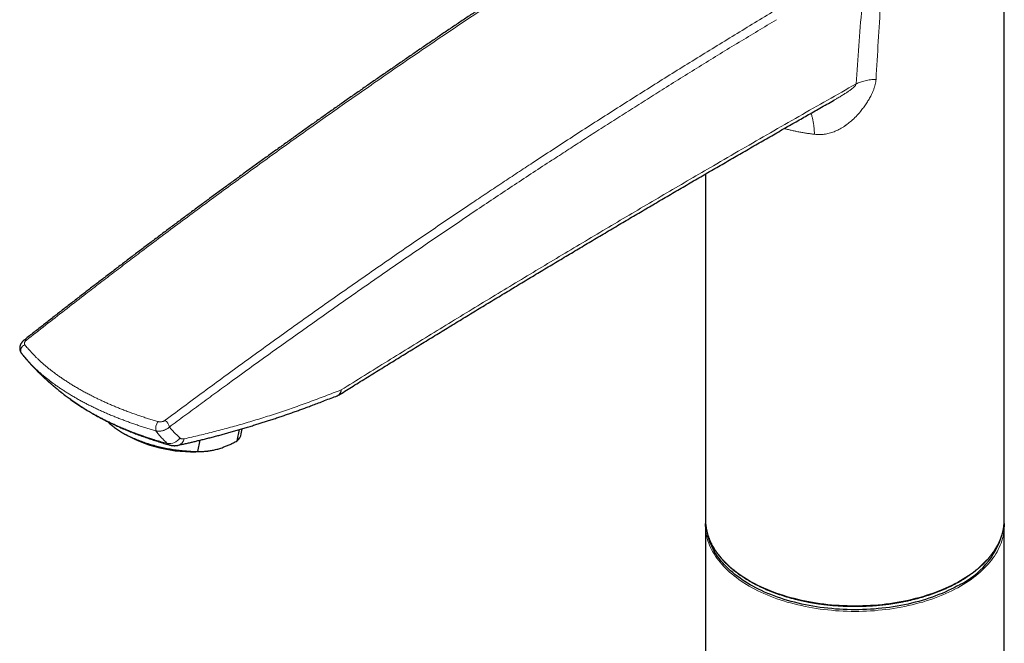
# Model space of a CAD drawing. Header units: millimetres. Extents: x 8 to 674, y 12 to 828.
# Tile 3 of 25: x 494 to 659, y 177 to 282. Entities that reach past the tile are written whole.
import ezdxf

# ---------------------------------------------------------------- set-up
doc = ezdxf.new("R2010")
doc.units = ezdxf.units.MM

msp = doc.modelspace()

# ---------------------------------------------------------------- linework, layer by layer
at = {"color": 7, "linetype": 'Continuous', "lineweight": 30}
for p, q in [((658.76, 198.06), (658.76, 305.78)), ((608.76, 255.85), (608.76, 198.06)), ((494.73, 228.05), (494.72, 228.04)), ((494.3, 225.87), (494.31, 225.87)), ((494.32, 225.85), (494.31, 225.87)), ((500.23, 219.93), (500.31, 219.87)), ((511.13, 212.62), (511.82, 212.22)), ((530.38, 211.2), (530.77, 213.1)), ((531.08, 212.41), (531.26, 213.24)), ((523.83, 209.45), (524.22, 211.34)), ((525.21, 209.48), (525.49, 209.52)), ((608.76, 198.06), (608.77, 197.79)), ((658.76, 197.81), (658.76, 198.06)), ((608.76, 197.12), (608.76, 50.47)), ((658.76, 50.47), (658.76, 197.12))]:
    msp.add_line(p, q, dxfattribs=at)
at = {"color": 7, "linetype": 'Continuous', "lineweight": 30, "flags": 128}
for points in [[(508.68, 214.47), (508.71, 214.44), (508.83, 214.32), (508.94, 214.21), (509.06, 214.1), (509.19, 213.98), (509.32, 213.87), (509.46, 213.76), (509.6, 213.65), (509.74, 213.54), (509.89, 213.43), (510.04, 213.32), (510.2, 213.21), (510.36, 213.1), (510.52, 212.99), (510.69, 212.88), (510.87, 212.78), (511.04, 212.67), (511.22, 212.57), (511.41, 212.46), (511.59, 212.36), (511.79, 212.26), (511.98, 212.16), (512.18, 212.06), (512.38, 211.97), (512.58, 211.87), (512.79, 211.77), (513, 211.68), (513.22, 211.59), (513.43, 211.5), (513.65, 211.41), (513.87, 211.32), (514.1, 211.24), (514.32, 211.15), (514.55, 211.07), (514.78, 210.99), (515.01, 210.91), (515.25, 210.83), (515.48, 210.76), (515.72, 210.68), (515.96, 210.61), (516.2, 210.54), (516.45, 210.47), (516.69, 210.41), (516.94, 210.34), (517.18, 210.28), (517.43, 210.22), (517.68, 210.16), (517.93, 210.11), (518.18, 210.05), (518.43, 210), (518.68, 209.95), (518.93, 209.9), (519.18, 209.86), (519.43, 209.82), (519.68, 209.78), (519.93, 209.74), (520.18, 209.7), (520.43, 209.67), (520.68, 209.64), (520.93, 209.61), (521.18, 209.58), (521.43, 209.56), (521.67, 209.54), (521.92, 209.52), (522.16, 209.5), (522.41, 209.48), (522.65, 209.47), (522.89, 209.46), (523.13, 209.46), (523.36, 209.45), (523.6, 209.45), (523.83, 209.45)], [(520.55, 210.48), (520.57, 210.49), (520.58, 210.49)], [(608.77, 196.88), (608.76, 197.12), (608.77, 197.4)], [(658.76, 197.37), (658.76, 197.12), (658.76, 196.86)], [(651.3, 187.16), (650.83, 186.9), (650.36, 186.65), (649.87, 186.4), (649.37, 186.16), (648.86, 185.93), (648.34, 185.7), (647.81, 185.49), (647.27, 185.28), (646.72, 185.08), (646.16, 184.89), (645.6, 184.7), (645.02, 184.53), (644.44, 184.36), (643.85, 184.21), (643.25, 184.06), (642.65, 183.92), (642.04, 183.79), (641.43, 183.67), (640.81, 183.56), (640.18, 183.46), (639.55, 183.37), (638.92, 183.28), (638.28, 183.21), (637.64, 183.15), (637, 183.09), (636.35, 183.05), (635.71, 183.01), (635.06, 182.99), (634.41, 182.97), (633.76, 182.97), (633.11, 182.97), (632.46, 182.99), (631.82, 183.01), (631.17, 183.05), (630.52, 183.09), (629.88, 183.15), (629.24, 183.21), (628.61, 183.28), (627.97, 183.37), (627.34, 183.46), (626.72, 183.56), (626.1, 183.67), (625.48, 183.79), (624.87, 183.92), (624.27, 184.06), (623.67, 184.21), (623.09, 184.36), (622.5, 184.53), (621.93, 184.7), (621.36, 184.89), (620.8, 185.08), (620.25, 185.28), (619.71, 185.49), (619.18, 185.7), (618.66, 185.93), (618.15, 186.16), (617.66, 186.4), (617.17, 186.65), (616.69, 186.9), (616.23, 187.16), (615.77, 187.43), (615.33, 187.71), (614.9, 187.99), (614.49, 188.28), (614.09, 188.57), (613.7, 188.87), (613.32, 189.18), (612.96, 189.49), (612.62, 189.81), (612.28, 190.13), (611.97, 190.46), (611.66, 190.79), (611.38, 191.12), (611.11, 191.46), (610.85, 191.81), (610.61, 192.16), (610.38, 192.51), (610.18, 192.86), (609.98, 193.22), (609.81, 193.58), (609.65, 193.94), (609.5, 194.31), (609.38, 194.68), (609.27, 195.05), (609.17, 195.42), (609.17, 195.44)]]:
    msp.add_lwpolyline(points, dxfattribs=at)
at = {"color": 252, "linetype": 'Continuous', "lineweight": 0, "flags": 128}
for points in [[(608.77, 197.79), (608.77, 197.68), (608.8, 197.31), (608.84, 196.93), (608.9, 196.55), (608.98, 196.18), (609.07, 195.8), (609.18, 195.43), (609.31, 195.06), (609.45, 194.69), (609.61, 194.33), (609.79, 193.96), (609.99, 193.6), (610.2, 193.24), (610.42, 192.89), (610.66, 192.54), (610.92, 192.19), (611.2, 191.85), (611.49, 191.51), (611.79, 191.18), (612.11, 190.85), (612.45, 190.52), (612.8, 190.2), (613.16, 189.89), (613.54, 189.58), (613.93, 189.28), (614.33, 188.98), (614.75, 188.69), (615.18, 188.41), (615.63, 188.13), (616.08, 187.86)], [(616.08, 187.86), (616.55, 187.59), (617.03, 187.34), (617.53, 187.09), (618.03, 186.85), (618.54, 186.61), (619.07, 186.39), (619.6, 186.17), (620.15, 185.96), (620.7, 185.76), (621.26, 185.56), (621.83, 185.38), (622.41, 185.2), (623, 185.04), (623.59, 184.88), (624.19, 184.73), (624.8, 184.59), (625.42, 184.46), (626.04, 184.34), (626.66, 184.22), (627.29, 184.12), (627.93, 184.03), (628.56, 183.95), (629.21, 183.87), (629.85, 183.81), (630.5, 183.75), (631.15, 183.71), (631.8, 183.67), (632.45, 183.65), (633.11, 183.64), (633.76, 183.63), (634.42, 183.64), (635.07, 183.65), (635.72, 183.67), (636.38, 183.71), (637.03, 183.75), (637.67, 183.81), (638.32, 183.87), (638.96, 183.95), (639.6, 184.03), (640.23, 184.12), (640.86, 184.22), (641.49, 184.34), (642.11, 184.46), (642.72, 184.59), (643.33, 184.73), (643.93, 184.88), (644.52, 185.04), (645.11, 185.2), (645.69, 185.38), (646.26, 185.56), (646.82, 185.76), (647.38, 185.96), (647.92, 186.17), (648.46, 186.39), (648.98, 186.61), (649.49, 186.85), (650, 187.09), (650.49, 187.34), (650.97, 187.59), (651.44, 187.86), (651.9, 188.13), (652.34, 188.41), (652.77, 188.69), (653.19, 188.98), (653.6, 189.28), (653.99, 189.58), (654.37, 189.89), (654.73, 190.2), (655.08, 190.52), (655.41, 190.85), (655.73, 191.18), (656.04, 191.51), (656.33, 191.85), (656.6, 192.19), (656.86, 192.54), (657.1, 192.89), (657.33, 193.24), (657.54, 193.6), (657.73, 193.96), (657.91, 194.33), (658.07, 194.69), (658.22, 195.06), (658.34, 195.43), (658.45, 195.8), (658.55, 196.18), (658.62, 196.55), (658.68, 196.93), (658.73, 197.31), (658.75, 197.68), (658.76, 197.81)], [(651.44, 186.92), (650.97, 186.65), (650.49, 186.4), (650, 186.15), (649.49, 185.91), (648.98, 185.67), (648.46, 185.45), (647.92, 185.23), (647.38, 185.02), (646.82, 184.82), (646.26, 184.62), (645.69, 184.44), (645.11, 184.26), (644.52, 184.1), (643.93, 183.94), (643.33, 183.79), (642.72, 183.65), (642.11, 183.52), (641.49, 183.4), (640.86, 183.29), (640.23, 183.18), (639.6, 183.09), (638.96, 183.01), (638.32, 182.93), (637.67, 182.87), (637.03, 182.81), (636.38, 182.77), (635.72, 182.74), (635.07, 182.71), (634.42, 182.7), (633.76, 182.69), (633.11, 182.7), (632.45, 182.71), (631.8, 182.74), (631.15, 182.77), (630.5, 182.81), (629.85, 182.87), (629.21, 182.93), (628.56, 183.01), (627.93, 183.09), (627.29, 183.18), (626.66, 183.29), (626.04, 183.4), (625.42, 183.52), (624.8, 183.65), (624.19, 183.79), (623.59, 183.94), (623, 184.1), (622.41, 184.26), (621.83, 184.44), (621.26, 184.62), (620.7, 184.82), (620.15, 185.02), (619.6, 185.23), (619.07, 185.45), (618.54, 185.67), (618.03, 185.91), (617.53, 186.15), (617.03, 186.4), (616.55, 186.65), (616.08, 186.92), (615.63, 187.19), (615.18, 187.47), (614.75, 187.75), (614.33, 188.04), (613.93, 188.34), (613.54, 188.64), (613.16, 188.95), (612.8, 189.26), (612.45, 189.58), (612.11, 189.91), (611.79, 190.24), (611.49, 190.57), (611.2, 190.91), (610.92, 191.25), (610.66, 191.6), (610.42, 191.95), (610.2, 192.31), (609.99, 192.66), (609.79, 193.02), (609.61, 193.39), (609.45, 193.75), (609.31, 194.12), (609.18, 194.49), (609.07, 194.87), (608.98, 195.24), (608.9, 195.61), (608.84, 195.99), (608.8, 196.37), (608.77, 196.75), (608.77, 196.88)], [(658.76, 196.86), (658.75, 196.75), (658.73, 196.37), (658.68, 195.99), (658.62, 195.61), (658.55, 195.24), (658.45, 194.87), (658.34, 194.49), (658.22, 194.12), (658.07, 193.75), (657.91, 193.39), (657.73, 193.02), (657.54, 192.66), (657.33, 192.31), (657.1, 191.95), (656.86, 191.6), (656.6, 191.25), (656.33, 190.91), (656.04, 190.57), (655.73, 190.24), (655.41, 189.91), (655.08, 189.58), (654.73, 189.26), (654.37, 188.95), (653.99, 188.64), (653.6, 188.34), (653.19, 188.04), (652.77, 187.75), (652.34, 187.47), (651.9, 187.19), (651.44, 186.92)], [(609.17, 195.44), (609.17, 195.42), (609.27, 195.05), (609.38, 194.68), (609.5, 194.31), (609.65, 193.94), (609.81, 193.58), (609.98, 193.22), (610.18, 192.86), (610.38, 192.51), (610.61, 192.16), (610.85, 191.81), (611.11, 191.46), (611.38, 191.12), (611.66, 190.79), (611.97, 190.46), (612.28, 190.13), (612.62, 189.81), (612.96, 189.49), (613.32, 189.18), (613.7, 188.87), (614.09, 188.57), (614.49, 188.28), (614.9, 187.99), (615.33, 187.71), (615.77, 187.43), (616.23, 187.16), (616.69, 186.9), (617.17, 186.65), (617.66, 186.4), (618.15, 186.16), (618.66, 185.93), (619.18, 185.7), (619.71, 185.49), (620.25, 185.28), (620.8, 185.08), (621.36, 184.89), (621.93, 184.7), (622.5, 184.53), (623.09, 184.36), (623.67, 184.21), (624.27, 184.06), (624.87, 183.92), (625.48, 183.79), (626.1, 183.67), (626.72, 183.56), (627.34, 183.46), (627.97, 183.37), (628.61, 183.28), (629.24, 183.21), (629.88, 183.15), (630.52, 183.09), (631.17, 183.05), (631.82, 183.01), (632.46, 182.99), (633.11, 182.97), (633.76, 182.97), (634.41, 182.97), (635.06, 182.99), (635.71, 183.01), (636.35, 183.05), (637, 183.09), (637.64, 183.15), (638.28, 183.21), (638.92, 183.28), (639.55, 183.37), (640.18, 183.46), (640.81, 183.56), (641.43, 183.67), (642.04, 183.79), (642.65, 183.92), (643.25, 184.06), (643.85, 184.21), (644.44, 184.36), (645.02, 184.53), (645.6, 184.7), (646.16, 184.89), (646.72, 185.08), (647.27, 185.28), (647.81, 185.49), (648.34, 185.7), (648.86, 185.93), (649.37, 186.16), (649.87, 186.4), (650.36, 186.65), (650.83, 186.9), (651.3, 187.16)]]:
    msp.add_lwpolyline(points, dxfattribs=at)
at = {"color": 252, "linetype": 'Continuous', "lineweight": 0}
for centre, radius, start, end in [((494.93, 227.7), 0.399, 60.0958, 121.1267), ((495.16, 226.34), 0.981, 106.9643, 208.4203), ((546.62, 219.83), 1.19, 295.4455, 355.5425), ((546.91, 219.63), 0.9, 308.024, 6.8039), ((519.31, 213.15), 2.55, 149.6114, 185.8879), ((517.27, 213.17), 1.83, 11.3256, 53.8595), ((519.04, 212.89), 2.13, 260.8212, 326.3552), ((520.18, 211.81), 1.38, 286.6323, 349.5231), ((645.33, 199.4), 13.61, 296.0011, 343.1279)]:
    msp.add_arc(centre, radius, start, end, dxfattribs=at)
at = {"color": 7, "linetype": 'Continuous', "lineweight": 30}
for centre, radius, start, end in [((546.41, 220.62), 2, 291.1412, 301.9367), ((523.03, 232.88), 23.5, 241.5359, 275.3348), ((528.82, 212.92), 2.33, 312.3263, 347.271), ((645.33, 199.4), 13.61, 296.0011, 343.128)]:
    msp.add_arc(centre, radius, start, end, dxfattribs=at)
for points, knots in [([(593.36, 297.97), (592.86, 297.66), (591.83, 297), (590.26, 296.01), (588.64, 294.98), (587.03, 293.95), (585.41, 292.91), (583.8, 291.87), (582.18, 290.82), (580.57, 289.77), (578.95, 288.72), (577.34, 287.66), (575.72, 286.6), (574.1, 285.53), (572.49, 284.46), (570.87, 283.39), (569.26, 282.31), (567.64, 281.23), (566.02, 280.14), (564.4, 279.05), (562.79, 277.95), (561.17, 276.85), (559.55, 275.74), (557.93, 274.63), (556.31, 273.52), (554.69, 272.4), (553.07, 271.28), (551.45, 270.15), (549.83, 269.02), (548.21, 267.89), (546.59, 266.75), (544.97, 265.6), (543.35, 264.46), (541.73, 263.3), (540.11, 262.15), (538.49, 260.99), (536.87, 259.82), (535.25, 258.66), (533.63, 257.49), (532.02, 256.32), (530.41, 255.14), (528.8, 253.96), (527.19, 252.78), (525.59, 251.6), (523.98, 250.42), (522.38, 249.23), (520.78, 248.04), (519.18, 246.84), (517.59, 245.65), (515.99, 244.45), (514.4, 243.25), (512.81, 242.04), (511.22, 240.83), (509.64, 239.62), (508.05, 238.41), (506.47, 237.2), (504.89, 235.98), (503.31, 234.76), (501.73, 233.54), (500.16, 232.31), (498.59, 231.08), (497.02, 229.85), (495.73, 228.84), (494.97, 228.24), (494.73, 228.05)], [0, 0, 0, 0, 0.01513, 0.031249, 0.047526, 0.063805, 0.080084, 0.096365, 0.112648, 0.128918, 0.145192, 0.161473, 0.177761, 0.194055, 0.210356, 0.226665, 0.242979, 0.259301, 0.275629, 0.291965, 0.308306, 0.324655, 0.34101, 0.357372, 0.37374, 0.390116, 0.406497, 0.422886, 0.439281, 0.455682, 0.47209, 0.488505, 0.504926, 0.521359, 0.537805, 0.554238, 0.570656, 0.587061, 0.603451, 0.619828, 0.63619, 0.652539, 0.668873, 0.685194, 0.7015, 0.717793, 0.734071, 0.750336, 0.766586, 0.782822, 0.799045, 0.815253, 0.831447, 0.847627, 0.863793, 0.879945, 0.896084, 0.912208, 0.928307, 0.944389, 0.960455, 0.976503, 0.992534, 1, 1, 1, 1]), ([(547.47, 218.92), (547.59, 219), (548.47, 219.55), (550.15, 220.59), (552.5, 222.05), (554.89, 223.53), (557.26, 224.99), (559.63, 226.45), (562, 227.91), (564.38, 229.37), (566.75, 230.81), (569.12, 232.26), (571.49, 233.7), (573.87, 235.14), (576.24, 236.57), (578.61, 238), (580.98, 239.43), (583.35, 240.85), (585.73, 242.27), (588.1, 243.69), (590.47, 245.1), (592.84, 246.51), (595.22, 247.91), (597.59, 249.31), (599.96, 250.7), (602.33, 252.1), (604.71, 253.49), (607.08, 254.87), (609.45, 256.25), (611.83, 257.63), (614.2, 259), (616.57, 260.37), (618.95, 261.74), (621.32, 263.1), (623.58, 264.39), (625.78, 265.65), (627.95, 266.88), (629.47, 267.74), (630.27, 268.2), (630.31, 268.22)], [0, 0, 0, 0, 0.0043879, 0.0318115, 0.0609313, 0.0895714, 0.1182091, 0.1468454, 0.1754804, 0.2041146, 0.2327479, 0.2613805, 0.2900125, 0.3186439, 0.3472749, 0.3759032, 0.4045321, 0.4331621, 0.4617931, 0.4904252, 0.5190584, 0.5476927, 0.5763282, 0.6049648, 0.6336027, 0.6622417, 0.690882, 0.7195235, 0.7481663, 0.7768119, 0.8054617, 0.8341152, 0.8627723, 0.8914329, 0.9200971, 0.9448131, 0.9708815, 0.9986667, 1, 1, 1, 1]), ([(494.73, 228.05), (494.7, 228.03), (494.65, 227.99), (494.58, 227.92), (494.51, 227.85), (494.44, 227.78), (494.38, 227.7), (494.32, 227.62), (494.26, 227.54), (494.21, 227.46), (494.17, 227.38), (494.13, 227.3), (494.1, 227.22), (494.07, 227.13), (494.05, 227.05), (494.03, 226.97), (494.02, 226.88), (494.01, 226.8), (494.01, 226.71), (494.01, 226.63), (494.02, 226.54), (494.03, 226.46), (494.05, 226.38), (494.07, 226.3), (494.1, 226.23), (494.13, 226.15), (494.17, 226.08), (494.21, 226.01), (494.25, 225.94), (494.29, 225.9), (494.3, 225.87)], [0, 0, 0, 0, 0.034572, 0.0751, 0.115793, 0.156493, 0.19705, 0.237311, 0.277135, 0.316412, 0.355069, 0.393073, 0.426163, 0.462201, 0.497789, 0.532989, 0.567824, 0.602317, 0.636496, 0.670391, 0.704031, 0.737446, 0.770667, 0.803724, 0.836647, 0.869468, 0.902216, 0.934914, 0.967597, 1, 1, 1, 1]), ([(494.3, 225.87), (494.32, 225.85), (494.39, 225.76), (494.46, 225.67), (494.52, 225.6)], [0, 0, 0, 0, 0.256504, 1, 1, 1, 1]), ([(494.79, 225.28), (494.75, 225.32), (494.66, 225.43), (494.57, 225.54), (494.52, 225.6)], [0, 0, 0, 0, 0.403872, 1, 1, 1, 1]), ([(494.62, 225.48), (494.62, 225.47), (494.64, 225.46), (494.66, 225.43), (494.69, 225.4), (494.72, 225.36), (494.75, 225.32), (494.79, 225.27), (494.82, 225.23), (494.85, 225.2), (494.87, 225.17), (494.91, 225.13), (494.94, 225.1), (494.97, 225.06), (494.99, 225.03), (495.02, 225), (495.04, 224.98), (495.07, 224.94), (495.1, 224.91), (495.13, 224.87), (495.16, 224.84), (495.18, 224.82), (495.2, 224.79), (495.23, 224.76), (495.26, 224.73), (495.29, 224.69), (495.33, 224.64), (495.36, 224.6), (495.4, 224.57), (495.42, 224.53), (495.45, 224.5), (495.49, 224.46), (495.52, 224.42), (495.55, 224.39), (495.58, 224.36), (495.61, 224.32), (495.64, 224.29), (495.68, 224.25), (495.71, 224.22), (495.73, 224.19), (495.75, 224.16), (495.78, 224.14), (495.8, 224.11), (495.83, 224.08), (495.86, 224.05), (495.9, 224.01), (495.93, 223.97), (495.96, 223.94), (495.98, 223.92), (496, 223.89), (496.04, 223.86), (496.07, 223.82), (496.11, 223.78), (496.14, 223.75), (496.16, 223.72), (496.19, 223.69), (496.23, 223.65), (496.26, 223.62), (496.3, 223.58), (496.33, 223.55), (496.35, 223.52), (496.38, 223.49), (496.4, 223.47), (496.43, 223.44), (496.46, 223.4), (496.5, 223.36), (496.54, 223.32), (496.58, 223.28), (496.63, 223.23), (496.67, 223.19), (496.71, 223.14), (496.75, 223.11), (496.79, 223.07), (496.83, 223.03), (496.87, 222.99), (496.91, 222.95), (496.94, 222.91), (496.97, 222.88), (497, 222.85), (497.04, 222.82), (497.07, 222.78), (497.1, 222.75), (497.13, 222.72), (497.16, 222.7), (497.19, 222.67), (497.22, 222.63), (497.26, 222.6), (497.29, 222.57), (497.31, 222.55), (497.34, 222.52), (497.37, 222.49), (497.39, 222.47), (497.41, 222.45), (497.45, 222.42), (497.48, 222.38), (497.53, 222.34), (497.59, 222.28), (497.67, 222.2), (497.76, 222.12), (497.83, 222.05), (497.89, 221.99), (497.94, 221.94), (497.97, 221.91), (498.01, 221.88), (498.04, 221.85), (498.06, 221.83), (498.09, 221.8), (498.13, 221.77), (498.16, 221.74), (498.18, 221.72), (498.21, 221.7), (498.23, 221.68), (498.25, 221.65), (498.29, 221.62), (498.35, 221.57), (498.41, 221.51), (498.47, 221.46), (498.52, 221.41), (498.58, 221.36), (498.63, 221.31), (498.66, 221.28), (498.7, 221.25), (498.73, 221.22), (498.77, 221.19), (498.8, 221.16), (498.83, 221.13), (498.86, 221.11), (498.89, 221.07), (498.93, 221.04), (498.96, 221.02), (498.99, 220.99), (499.02, 220.96), (499.06, 220.93), (499.1, 220.9), (499.13, 220.87), (499.16, 220.84), (499.19, 220.81), (499.24, 220.78), (499.28, 220.74), (499.32, 220.7), (499.36, 220.67), (499.39, 220.65), (499.41, 220.62), (499.44, 220.6), (499.47, 220.57), (499.51, 220.54), (499.56, 220.5), (499.6, 220.46), (499.64, 220.43), (499.68, 220.39), (499.72, 220.36), (499.75, 220.34), (499.77, 220.32), (499.79, 220.31), (499.8, 220.29), (499.82, 220.27), (499.84, 220.26), (499.86, 220.24), (499.89, 220.22), (499.9, 220.21), (499.92, 220.19), (499.93, 220.18), (499.95, 220.17), (499.97, 220.15), (499.99, 220.13), (500.03, 220.1), (500.07, 220.07), (500.12, 220.02), (500.18, 219.98), (500.21, 219.95), (500.23, 219.93)], [0, 0, 0, 0, 0.001823, 0.007556, 0.012721, 0.017988, 0.024657, 0.03265, 0.038278, 0.042495, 0.047252, 0.053222, 0.05941, 0.06495, 0.06988, 0.073924, 0.077809, 0.082934, 0.089429, 0.095328, 0.099631, 0.103186, 0.107232, 0.111855, 0.117208, 0.123559, 0.13091, 0.137735, 0.143172, 0.147648, 0.152952, 0.158961, 0.165418, 0.171636, 0.176482, 0.180881, 0.186726, 0.19366, 0.199201, 0.203146, 0.206936, 0.211323, 0.215353, 0.22017, 0.225864, 0.232426, 0.238534, 0.243246, 0.24682, 0.250762, 0.25657, 0.262829, 0.269271, 0.27492, 0.279435, 0.283933, 0.289921, 0.296717, 0.302738, 0.307919, 0.31234, 0.316855, 0.320633, 0.324705, 0.330392, 0.338963, 0.345353, 0.351347, 0.359851, 0.367854, 0.37458, 0.380989, 0.386895, 0.394138, 0.401562, 0.407933, 0.413353, 0.41851, 0.423566, 0.428924, 0.435242, 0.441095, 0.445624, 0.450123, 0.454893, 0.460661, 0.466218, 0.471195, 0.475591, 0.480452, 0.484617, 0.488091, 0.492032, 0.497414, 0.503796, 0.509148, 0.52067, 0.536064, 0.54845, 0.562933, 0.573837, 0.579004, 0.585349, 0.591015, 0.595321, 0.599155, 0.604298, 0.610647, 0.615767, 0.619667, 0.622729, 0.626218, 0.630236, 0.634845, 0.645273, 0.656979, 0.664544, 0.673512, 0.683526, 0.691673, 0.696722, 0.702088, 0.708007, 0.714012, 0.718826, 0.722669, 0.727441, 0.733486, 0.739785, 0.74461, 0.748505, 0.753646, 0.760183, 0.766056, 0.771029, 0.775424, 0.780683, 0.787123, 0.795475, 0.801872, 0.807425, 0.811662, 0.814982, 0.818964, 0.82377, 0.831549, 0.838308, 0.84466, 0.851106, 0.858821, 0.863984, 0.868432, 0.872137, 0.873812, 0.875631, 0.880044, 0.885815, 0.891611, 0.896707, 0.90221, 0.90657, 0.910314, 0.915171, 0.921278, 0.928635, 0.937243, 0.95112, 0.967363, 0.98597, 1, 1, 1, 1]), ([(500.31, 219.86), (500.35, 219.84), (500.48, 219.72), (500.71, 219.53), (501.01, 219.29), (501.32, 219.05), (501.63, 218.81), (501.95, 218.57), (502.27, 218.34), (502.59, 218.1), (502.91, 217.87), (503.24, 217.64), (503.58, 217.42), (503.92, 217.19), (504.26, 216.97), (504.61, 216.75), (504.96, 216.53), (505.32, 216.31), (505.67, 216.1), (506.01, 215.9), (506.36, 215.7), (506.7, 215.51), (507.06, 215.31), (507.42, 215.12), (507.79, 214.92), (508.17, 214.72), (508.56, 214.53), (508.95, 214.34), (509.34, 214.15), (509.74, 213.96), (510.14, 213.78), (510.54, 213.6), (510.94, 213.42), (511.34, 213.24), (511.75, 213.07), (512.16, 212.9), (512.58, 212.73), (512.99, 212.57), (513.41, 212.41), (513.83, 212.25), (514.25, 212.09), (514.67, 211.94), (515.1, 211.79), (515.53, 211.64), (515.97, 211.49), (516.4, 211.35), (516.84, 211.21), (517.27, 211.07), (517.71, 210.93), (518.15, 210.8), (518.59, 210.67), (518.92, 210.58), (519.1, 210.53), (519.14, 210.52)], [0, 0, 0, 0, 0.006945, 0.02703, 0.047117, 0.06721, 0.08731, 0.10742, 0.127541, 0.147676, 0.167828, 0.18801, 0.207931, 0.228431, 0.248878, 0.269276, 0.289628, 0.309937, 0.330192, 0.349573, 0.368502, 0.38771, 0.407187, 0.426922, 0.446902, 0.467098, 0.487783, 0.508273, 0.528744, 0.549197, 0.569634, 0.590056, 0.610463, 0.630858, 0.651242, 0.671615, 0.69198, 0.712338, 0.732691, 0.753042, 0.772793, 0.79333, 0.813799, 0.834201, 0.854537, 0.87481, 0.89502, 0.91517, 0.935263, 0.955299, 0.975282, 0.995213, 1, 1, 1, 1]), ([(520.58, 210.49), (520.74, 210.52), (521.14, 210.61), (521.76, 210.75), (522.42, 210.9), (523.05, 211.05), (523.69, 211.21), (524.38, 211.38), (525.11, 211.56), (525.85, 211.75), (526.6, 211.94), (527.34, 212.14), (528.08, 212.34), (528.84, 212.55), (529.61, 212.77), (530.39, 212.99), (531.17, 213.22), (531.96, 213.45), (532.75, 213.69), (533.51, 213.93), (534.25, 214.15), (534.96, 214.38), (535.68, 214.61), (536.42, 214.85), (537.18, 215.1), (537.92, 215.35), (538.66, 215.61), (539.39, 215.86), (540.12, 216.12), (540.85, 216.38), (541.56, 216.64), (542.32, 216.92), (543.14, 217.23), (544.06, 217.57), (545.07, 217.96), (546.1, 218.36), (546.81, 218.63), (547.13, 218.75)], [0, 0, 0, 0, 0.019215, 0.046551, 0.071402, 0.094423, 0.118914, 0.14552, 0.17322, 0.201682, 0.231007, 0.257846, 0.28616, 0.315286, 0.344534, 0.373911, 0.403418, 0.43306, 0.462839, 0.49276, 0.519656, 0.545572, 0.572734, 0.601146, 0.629288, 0.657166, 0.684791, 0.712173, 0.739322, 0.766248, 0.79296, 0.819433, 0.850894, 0.884596, 0.921639, 0.963689, 1, 1, 1, 1]), ([(523.83, 209.45), (523.9, 209.45), (524.06, 209.44), (524.34, 209.44), (524.66, 209.45), (524.98, 209.46), (525.3, 209.49), (525.63, 209.53), (525.96, 209.58), (526.29, 209.64), (526.63, 209.71), (526.98, 209.8), (527.33, 209.9), (527.69, 210.01), (528.02, 210.13), (528.33, 210.25), (528.62, 210.36), (528.91, 210.49), (529.21, 210.62), (529.5, 210.75), (529.79, 210.9), (530.09, 211.05), (530.28, 211.15), (530.38, 211.2)], [0, 0, 0, 0, 0.032291, 0.083608, 0.134946, 0.186354, 0.237787, 0.289404, 0.341052, 0.392196, 0.443374, 0.49655, 0.549765, 0.603096, 0.656465, 0.69924, 0.742034, 0.784879, 0.82774, 0.870772, 0.913818, 0.956903, 1, 1, 1, 1]), ([(519.14, 210.52), (519.14, 210.52), (519.18, 210.5), (519.25, 210.49), (519.36, 210.46), (519.47, 210.44), (519.59, 210.43), (519.7, 210.42), (519.82, 210.41), (519.93, 210.41), (520.05, 210.41), (520.17, 210.42), (520.28, 210.44), (520.4, 210.45), (520.5, 210.47), (520.56, 210.48), (520.57, 210.49)], [0, 0, 0, 0, 0.004834, 0.0815833, 0.1586802, 0.2361853, 0.3141629, 0.3926795, 0.4718037, 0.5516051, 0.6321534, 0.7135162, 0.7957573, 0.8789333, 0.9630904, 1, 1, 1, 1]), ([(608.77, 197.79), (608.77, 197.74), (608.77, 197.62), (608.78, 197.43), (608.8, 197.23), (608.82, 197.03), (608.85, 196.82), (608.88, 196.62), (608.92, 196.42), (608.96, 196.22), (609.01, 196.02), (609.06, 195.82), (609.12, 195.62), (609.18, 195.42), (609.24, 195.22), (609.32, 195.02), (609.39, 194.82), (609.47, 194.62), (609.56, 194.42), (609.65, 194.23), (609.74, 194.03), (609.84, 193.84), (609.94, 193.64), (610.05, 193.45), (610.16, 193.26), (610.28, 193.07), (610.4, 192.88), (610.53, 192.69), (610.66, 192.5), (610.8, 192.31), (610.94, 192.13), (611.08, 191.94), (611.23, 191.76), (611.39, 191.57), (611.55, 191.39), (611.71, 191.21), (611.88, 191.04), (612.05, 190.86), (612.22, 190.68), (612.4, 190.51), (612.59, 190.34), (612.77, 190.16), (612.97, 190), (613.16, 189.83), (613.36, 189.66), (613.57, 189.5), (613.77, 189.33), (613.99, 189.17), (614.2, 189.01), (614.42, 188.85), (614.65, 188.7), (614.87, 188.54), (615.1, 188.39), (615.34, 188.24), (615.58, 188.09), (615.82, 187.95), (616, 187.84), (616.1, 187.78), (616.13, 187.77)], [0, 0, 0, 0, 0.013566, 0.031648, 0.04973, 0.067813, 0.085899, 0.103988, 0.122079, 0.140174, 0.158273, 0.176376, 0.194484, 0.212596, 0.230714, 0.248837, 0.266966, 0.2851, 0.30324, 0.321385, 0.339537, 0.357694, 0.375856, 0.394024, 0.412197, 0.430376, 0.448559, 0.466747, 0.48494, 0.503137, 0.521338, 0.539544, 0.557753, 0.575965, 0.59418, 0.612399, 0.63062, 0.648844, 0.66707, 0.685298, 0.703529, 0.72176, 0.739994, 0.758228, 0.776464, 0.794701, 0.812939, 0.831178, 0.849417, 0.867656, 0.885896, 0.904137, 0.922377, 0.940618, 0.958859, 0.977099, 0.99534, 1, 1, 1, 1]), ([(616.13, 187.77), (616.17, 187.74), (616.3, 187.67), (616.51, 187.55), (616.76, 187.41), (617.02, 187.27), (617.28, 187.14), (617.54, 187.01), (617.81, 186.88), (618.08, 186.75), (618.36, 186.62), (618.63, 186.5), (618.91, 186.38), (619.19, 186.26), (619.48, 186.14), (619.77, 186.03), (620.06, 185.92), (620.35, 185.81), (620.65, 185.7), (620.95, 185.59), (621.25, 185.49), (621.55, 185.39), (621.86, 185.29), (622.16, 185.2), (622.47, 185.11), (622.79, 185.02), (623.1, 184.93), (623.42, 184.84), (623.74, 184.76), (624.06, 184.68), (624.38, 184.6), (624.7, 184.53), (625.03, 184.46), (625.36, 184.39), (625.69, 184.32), (626.02, 184.26), (626.35, 184.2), (626.69, 184.14), (627.02, 184.08), (627.36, 184.03), (627.7, 183.98), (628.03, 183.93), (628.37, 183.89), (628.72, 183.84), (629.06, 183.8), (629.4, 183.77), (629.74, 183.73), (630.09, 183.7), (630.44, 183.67), (630.78, 183.65), (631.13, 183.63), (631.47, 183.61), (631.82, 183.59), (632.17, 183.57), (632.52, 183.56), (632.87, 183.55), (633.22, 183.55), (633.56, 183.55), (633.91, 183.55), (634.26, 183.55), (634.61, 183.55), (634.96, 183.56), (635.31, 183.57), (635.66, 183.59), (636, 183.6), (636.35, 183.62), (636.7, 183.65), (637.04, 183.67), (637.39, 183.7), (637.73, 183.73), (638.08, 183.76), (638.42, 183.8), (638.76, 183.84), (639.11, 183.88), (639.45, 183.92), (639.78, 183.97), (640.12, 184.02), (640.46, 184.07), (640.79, 184.13), (641.13, 184.19), (641.46, 184.25), (641.79, 184.31), (642.12, 184.38), (642.45, 184.45), (642.78, 184.52), (643.1, 184.59), (643.42, 184.67), (643.75, 184.75), (644.06, 184.83), (644.38, 184.92), (644.7, 185), (645.01, 185.09), (645.32, 185.19), (645.63, 185.28), (645.93, 185.38), (646.24, 185.48), (646.54, 185.58), (646.84, 185.68), (647.13, 185.79), (647.43, 185.9), (647.72, 186.01), (648.01, 186.13), (648.29, 186.24), (648.58, 186.36), (648.86, 186.48), (649.13, 186.61), (649.41, 186.73), (649.68, 186.86), (649.94, 186.99), (650.21, 187.12), (650.47, 187.26), (650.73, 187.39), (650.98, 187.53), (651.24, 187.67), (651.48, 187.81), (651.73, 187.96), (651.97, 188.11), (652.21, 188.25), (652.44, 188.41), (652.67, 188.56), (652.9, 188.71), (653.12, 188.87), (653.34, 189.03), (653.56, 189.19), (653.77, 189.35), (653.98, 189.51), (654.18, 189.68), (654.38, 189.84), (654.58, 190.01), (654.77, 190.18), (654.95, 190.35), (655.14, 190.52), (655.32, 190.7), (655.49, 190.87), (655.66, 191.05), (655.83, 191.23), (655.99, 191.41), (656.15, 191.59), (656.3, 191.77), (656.45, 191.96), (656.6, 192.14), (656.74, 192.33), (656.87, 192.52), (657, 192.71), (657.13, 192.89), (657.25, 193.09), (657.37, 193.28), (657.48, 193.47), (657.59, 193.66), (657.69, 193.86), (657.79, 194.05), (657.89, 194.25), (657.98, 194.44), (658.06, 194.64), (658.14, 194.84), (658.22, 195.04), (658.29, 195.24), (658.35, 195.44), (658.41, 195.64), (658.47, 195.84), (658.52, 196.04), (658.57, 196.24), (658.61, 196.44), (658.64, 196.64), (658.68, 196.85), (658.7, 197.05), (658.72, 197.25), (658.74, 197.45), (658.75, 197.64), (658.76, 197.75), (658.76, 197.8)], [0, 0, 0, 0, 0.003154, 0.009141, 0.015128, 0.021115, 0.027103, 0.033089, 0.039076, 0.045063, 0.051049, 0.057036, 0.063022, 0.069008, 0.074994, 0.08098, 0.086965, 0.09295, 0.098936, 0.10492, 0.110905, 0.11689, 0.122874, 0.128859, 0.134843, 0.140827, 0.146811, 0.152794, 0.158778, 0.164761, 0.170744, 0.176727, 0.18271, 0.188693, 0.194676, 0.200658, 0.206641, 0.212623, 0.218605, 0.224587, 0.230569, 0.236551, 0.242533, 0.248514, 0.254496, 0.260478, 0.266459, 0.272441, 0.278422, 0.284403, 0.290385, 0.296366, 0.302347, 0.308328, 0.314309, 0.32029, 0.326271, 0.332252, 0.338234, 0.344215, 0.350196, 0.356177, 0.362158, 0.368139, 0.37412, 0.380101, 0.386083, 0.392064, 0.398045, 0.404027, 0.410008, 0.41599, 0.421971, 0.427953, 0.433935, 0.439916, 0.445898, 0.45188, 0.457862, 0.463845, 0.469827, 0.475809, 0.481792, 0.487775, 0.493757, 0.49974, 0.505724, 0.511707, 0.51769, 0.523674, 0.529657, 0.535641, 0.541625, 0.54761, 0.553594, 0.559578, 0.565563, 0.571548, 0.577533, 0.583518, 0.589504, 0.59549, 0.601475, 0.607461, 0.613448, 0.619434, 0.625421, 0.631407, 0.637394, 0.643381, 0.649368, 0.655356, 0.661343, 0.667331, 0.673319, 0.679307, 0.685295, 0.691283, 0.697271, 0.703259, 0.709247, 0.715235, 0.721223, 0.727211, 0.733199, 0.739186, 0.745174, 0.751161, 0.757148, 0.763134, 0.76912, 0.775106, 0.781091, 0.787076, 0.79306, 0.799044, 0.805026, 0.811008, 0.816989, 0.822969, 0.828948, 0.834925, 0.840902, 0.846877, 0.852851, 0.858823, 0.864794, 0.870763, 0.876731, 0.882697, 0.888661, 0.894623, 0.900584, 0.906542, 0.912499, 0.918454, 0.924407, 0.930358, 0.936307, 0.942254, 0.9482, 0.954144, 0.960087, 0.966028, 0.971968, 0.977907, 0.983844, 0.989781, 0.995717, 1, 1, 1, 1]), ([(608.78, 197.59), (608.77, 197.55), (608.77, 197.49), (608.77, 197.42), (608.77, 197.4)], [0, 0, 0, 0, 0.6352539, 1, 1, 1, 1]), ([(658.76, 197.37), (658.76, 197.44), (658.75, 197.51), (658.75, 197.59), (658.75, 197.59)], [0, 0, 0, 0, 0.873678, 1, 1, 1, 1])]:
    msp.add_open_spline(points, degree=3, knots=knots, dxfattribs=at)
at = {"color": 252, "linetype": 'Continuous', "lineweight": 0}
for points, knots in [([(593.87, 297.93), (593.87, 297.93), (592.74, 297.22), (590.48, 295.79), (587.08, 293.62), (583.7, 291.44), (580.31, 289.24), (576.92, 287.02), (573.53, 284.79), (570.15, 282.54), (566.76, 280.27), (563.38, 277.98), (559.99, 275.68), (556.61, 273.36), (553.28, 271.05), (549.99, 268.76), (546.75, 266.49), (543.51, 264.2), (540.27, 261.9), (537.03, 259.58), (533.8, 257.24), (530.57, 254.9), (527.33, 252.53), (524.1, 250.15), (520.87, 247.76), (517.65, 245.35), (514.69, 243.13), (512.01, 241.09), (509.59, 239.26), (507.18, 237.41), (504.5, 235.35), (501.55, 233.07), (498.34, 230.57), (496.2, 228.89), (495.13, 228.05)], [0, 0, 0, 0, 0, 0.034143, 0.068286, 0.102428, 0.136571, 0.17072, 0.204869, 0.239005, 0.273141, 0.307326, 0.341511, 0.375696, 0.40988, 0.442657, 0.475434, 0.508211, 0.540988, 0.573765, 0.606542, 0.639339, 0.672137, 0.704934, 0.737712, 0.77049, 0.803268, 0.827854, 0.852439, 0.87702, 0.901601, 0.934401, 0.9672, 1, 1, 1, 1]), ([(633.95, 270.91), (634.11, 273.03), (634.42, 277.26), (634.83, 282.64), (635.16, 287.02), (635.34, 289.29), (635.43, 290.42)], [0, 0, 0, 0, 0.3260572, 0.6521154, 0.8260576, 1, 1, 1, 1]), ([(638.5, 291.42), (638.43, 290.25), (638.28, 287.9), (638, 283.44), (637.67, 278.03), (637.42, 273.8), (637.3, 271.68)], [0, 0, 0, 0, 0.178076, 0.356153, 0.678076, 1, 1, 1, 1]), ([(518.34, 214.65), (519.49, 215.5), (521.79, 217.21), (525.23, 219.75), (528.68, 222.28), (532.13, 224.79), (535.59, 227.29), (539.04, 229.76), (542.5, 232.23), (545.96, 234.68), (549.43, 237.11), (552.9, 239.53), (556.37, 241.93), (559.79, 244.28), (563.17, 246.59), (566.5, 248.85), (569.55, 250.9), (572.33, 252.76), (574.83, 254.42), (577.33, 256.08), (580.11, 257.91), (583.17, 259.91), (586.51, 262.08), (589.85, 264.23), (593.19, 266.36), (596.53, 268.48), (599.87, 270.59), (603.21, 272.68), (606.55, 274.75), (609.89, 276.81), (613.23, 278.86), (616.57, 280.89), (618.8, 282.23), (619.92, 282.9), (619.92, 282.9)], [0, 0, 0, 0, 0.034142, 0.068284, 0.102427, 0.136569, 0.170717, 0.204865, 0.239001, 0.273137, 0.307319, 0.341502, 0.375684, 0.409866, 0.442644, 0.475423, 0.508201, 0.532787, 0.557373, 0.581955, 0.606536, 0.639336, 0.672135, 0.704935, 0.737713, 0.770491, 0.803269, 0.836047, 0.868825, 0.901603, 0.934402, 0.967201, 1, 1, 1, 1, 1]), ([(620.63, 281.66), (619.59, 281.03), (617.5, 279.78), (614.37, 277.88), (611.24, 275.97), (608.11, 274.04), (604.98, 272.1), (601.96, 270.22), (599.03, 268.38), (596.22, 266.6), (593.4, 264.81), (590.69, 263.08), (588.08, 261.4), (585.58, 259.78), (582.87, 258.02), (579.95, 256.11), (576.83, 254.05), (573.7, 251.98), (570.51, 249.85), (567.25, 247.65), (563.91, 245.4), (560.54, 243.09), (557.11, 240.75), (553.65, 238.35), (550.18, 235.94), (546.72, 233.51), (543.26, 231.07), (539.8, 228.61), (536.34, 226.14), (532.88, 223.65), (529.71, 221.35), (526.83, 219.25), (524.24, 217.35), (521.65, 215.45), (519.92, 214.17), (519.06, 213.53)], [0, 0, 0, 0, 0.030729, 0.061458, 0.09219, 0.122924, 0.153657, 0.184389, 0.212058, 0.239726, 0.267395, 0.295063, 0.319645, 0.344227, 0.368809, 0.399543, 0.430276, 0.46101, 0.491744, 0.524538, 0.557333, 0.590127, 0.624271, 0.658415, 0.692559, 0.726711, 0.760863, 0.795015, 0.829175, 0.863336, 0.897496, 0.923121, 0.948747, 0.974372, 1, 1, 1, 1]), ([(547.81, 219.74), (549.1, 220.54), (551.7, 222.16), (555.59, 224.57), (559.48, 226.97), (563.37, 229.36), (567.26, 231.74), (571.16, 234.11), (575.05, 236.47), (578.94, 238.82), (582.83, 241.15), (586.73, 243.48), (590.62, 245.8), (594.51, 248.11), (598.4, 250.4), (602.29, 252.69), (606.19, 254.97), (610.37, 257.4), (614.85, 260), (619.63, 262.75), (624.4, 265.49), (629.18, 268.21), (632.36, 270.01), (633.95, 270.91)], [0, 0, 0, 0, 0.045172, 0.090345, 0.135518, 0.18069, 0.225867, 0.271044, 0.31622, 0.361397, 0.40657, 0.451742, 0.496915, 0.542087, 0.587264, 0.632441, 0.677618, 0.722794, 0.778235, 0.833676, 0.889118, 0.944559, 1, 1, 1, 1]), ([(637.3, 271.68), (637.28, 271.54), (637.26, 271.25), (637.17, 270.81), (637.04, 270.35), (636.87, 269.87), (636.66, 269.37), (636.44, 268.93), (636.23, 268.55), (636.05, 268.22), (635.85, 267.9), (635.64, 267.58), (635.42, 267.26), (635.18, 266.94), (634.94, 266.62), (634.54, 266.12), (633.97, 265.48), (633.22, 264.76), (632.67, 264.32), (632.36, 264.09), (632.27, 264.02), (632.17, 263.95), (632.08, 263.89), (631.98, 263.82), (631.66, 263.61), (631.1, 263.29), (630.29, 262.92), (629.47, 262.65), (628.65, 262.49), (627.82, 262.42), (627.27, 262.47), (627, 262.49)], [0, 0, 0, 0, 0.030989, 0.063308, 0.097118, 0.132557, 0.169747, 0.208793, 0.234122, 0.259672, 0.285458, 0.311495, 0.337796, 0.364375, 0.391244, 0.418417, 0.493037, 0.564439, 0.624919, 0.632694, 0.640437, 0.648149, 0.65583, 0.663482, 0.671105, 0.7321, 0.78983, 0.844831, 0.89772, 0.949192, 1, 1, 1, 1]), ([(630.31, 268.22), (630.48, 268.32), (630.85, 268.53), (631.41, 268.86), (631.96, 269.2), (632.45, 269.52), (632.9, 269.82), (633.29, 270.11), (633.6, 270.39), (633.81, 270.62), (633.92, 270.79), (633.94, 270.87), (633.95, 270.91)], [0, 0, 0, 0, 0.133915, 0.290083, 0.433553, 0.564004, 0.681232, 0.785715, 0.874931, 0.945638, 0.974357, 1, 1, 1, 1]), ([(633.95, 270.91), (634.19, 271.02), (634.66, 271.23), (635.48, 271.47), (636.37, 271.63), (636.99, 271.67), (637.3, 271.68)], [0, 0, 0, 0, 0.2484289, 0.5, 0.7515711, 1, 1, 1, 1]), ([(626.4, 266), (626.45, 265.88), (626.55, 265.62), (626.69, 265.12), (626.8, 264.54), (626.89, 263.9), (626.96, 263.22), (626.99, 262.73), (627, 262.49)], [0, 0, 0, 0, 0.1545741, 0.3319983, 0.5058887, 0.6755548, 0.8404146, 1, 1, 1, 1]), ([(627, 262.49), (626.78, 262.52), (626.34, 262.57), (625.68, 262.67), (625.03, 262.77), (624.39, 262.89), (623.74, 263.02), (623.11, 263.16), (622.51, 263.31), (622.12, 263.41), (621.95, 263.46)], [0, 0, 0, 0, 0.126286, 0.252597, 0.378883, 0.506398, 0.633937, 0.761452, 0.890802, 1, 1, 1, 1]), ([(495.13, 228.05), (495.11, 228.03), (495.05, 227.99), (494.98, 227.92), (494.92, 227.84), (494.87, 227.77), (494.83, 227.69), (494.81, 227.61), (494.8, 227.54), (494.8, 227.47), (494.81, 227.4), (494.84, 227.34), (494.86, 227.3), (494.88, 227.28)], [0, 0, 0, 0, 0.086892, 0.173786, 0.269225, 0.36494, 0.46037, 0.549951, 0.639772, 0.729328, 0.819471, 0.909894, 1, 1, 1, 1]), ([(494.88, 227.28), (494.96, 227.18), (495.11, 226.98), (495.4, 226.64), (495.75, 226.25), (496.15, 225.81), (496.56, 225.39), (496.96, 225), (497.35, 224.63), (497.77, 224.24), (498.21, 223.86), (498.67, 223.48), (499.15, 223.09), (499.64, 222.72), (500.14, 222.34), (500.67, 221.97), (501.2, 221.6), (501.76, 221.23), (502.33, 220.86), (502.91, 220.5), (503.51, 220.15), (504.12, 219.79), (504.75, 219.44), (505.4, 219.1), (506.02, 218.78), (506.61, 218.48), (507.18, 218.2), (507.78, 217.92), (508.4, 217.63), (509.06, 217.34), (509.72, 217.06), (510.39, 216.78), (511.09, 216.5), (511.81, 216.22), (512.57, 215.94), (513.33, 215.67), (514.08, 215.41), (514.84, 215.15), (515.59, 214.91), (516.35, 214.67), (516.86, 214.52), (517.11, 214.44)], [0, 0, 0, 0, 0.018917, 0.037833, 0.066711, 0.095593, 0.124471, 0.148893, 0.173316, 0.199397, 0.225483, 0.251569, 0.27765, 0.303983, 0.330322, 0.356661, 0.382994, 0.409659, 0.436331, 0.463002, 0.489667, 0.516596, 0.543532, 0.570468, 0.597396, 0.620065, 0.642736, 0.665405, 0.690273, 0.715148, 0.740027, 0.764903, 0.789771, 0.816586, 0.843407, 0.870228, 0.897044, 0.922781, 0.948522, 0.974263, 1, 1, 1, 1]), ([(516.78, 212.89), (516.53, 212.97), (516.03, 213.11), (515.29, 213.34), (514.55, 213.57), (513.82, 213.81), (513.1, 214.06), (512.38, 214.31), (511.67, 214.57), (510.96, 214.84), (510.26, 215.11), (509.57, 215.39), (508.89, 215.68), (508.21, 215.97), (507.54, 216.27), (506.88, 216.58), (506.23, 216.89), (505.59, 217.21), (504.95, 217.54), (504.32, 217.87), (503.71, 218.21), (503.1, 218.56), (502.51, 218.91), (501.94, 219.26), (501.39, 219.61), (500.86, 219.96), (500.34, 220.31), (499.85, 220.66), (499.4, 221), (498.97, 221.32), (498.55, 221.65), (498.16, 221.97), (497.79, 222.28), (497.45, 222.57), (497.12, 222.87), (496.74, 223.21), (496.33, 223.61), (495.89, 224.05), (495.47, 224.5), (495.1, 224.91), (494.88, 225.17), (494.79, 225.28)], [0, 0, 0, 0, 0.025803, 0.051615, 0.077513, 0.103411, 0.129347, 0.155282, 0.181394, 0.207506, 0.233659, 0.259813, 0.28615, 0.312487, 0.338869, 0.365251, 0.391732, 0.418226, 0.445325, 0.472438, 0.499451, 0.526464, 0.553526, 0.580587, 0.606571, 0.632554, 0.65858, 0.684606, 0.707808, 0.731009, 0.754242, 0.777474, 0.797782, 0.818089, 0.838417, 0.858745, 0.888672, 0.918603, 0.94853, 0.97859, 1, 1, 1, 1]), ([(500.31, 219.87), (500.45, 219.75), (500.79, 219.47), (501.33, 219.04), (501.94, 218.58), (502.57, 218.12), (503.22, 217.66), (503.84, 217.25), (504.41, 216.88), (504.93, 216.56), (505.46, 216.24), (506, 215.93), (506.53, 215.63), (507.06, 215.34), (507.59, 215.06), (508.14, 214.78), (508.69, 214.51), (509.25, 214.24), (509.82, 213.98), (510.45, 213.69), (511.14, 213.39), (511.91, 213.07), (512.68, 212.77), (513.44, 212.48), (514.17, 212.21), (514.87, 211.97), (515.58, 211.73), (516.36, 211.47), (517.06, 211.26), (517.68, 211.08), (518.17, 210.93), (518.51, 210.84), (518.7, 210.79)], [0, 0, 0, 0, 0.030473, 0.070344, 0.110215, 0.151698, 0.193185, 0.234668, 0.265892, 0.297118, 0.328344, 0.359566, 0.38922, 0.418875, 0.448555, 0.478235, 0.507989, 0.537742, 0.567519, 0.597296, 0.636035, 0.674774, 0.713564, 0.752355, 0.786371, 0.820388, 0.854438, 0.888488, 0.931544, 0.953081, 0.974618, 1, 1, 1, 1]), ([(521.54, 211.56), (521.96, 211.65), (522.82, 211.85), (524.1, 212.15), (525.39, 212.46), (526.68, 212.79), (527.98, 213.12), (529.28, 213.48), (530.58, 213.84), (531.89, 214.22), (533.19, 214.61), (534.51, 215.01), (535.82, 215.42), (537.14, 215.85), (538.47, 216.29), (539.79, 216.75), (541.12, 217.22), (542.46, 217.7), (543.79, 218.2), (545.13, 218.71), (546.47, 219.22), (547.36, 219.56), (547.81, 219.74)], [0, 0, 0, 0, 0.049827, 0.099657, 0.149487, 0.199315, 0.249142, 0.299036, 0.348932, 0.398829, 0.448725, 0.498619, 0.548721, 0.598825, 0.64893, 0.699033, 0.749133, 0.799305, 0.849478, 0.899652, 0.949826, 1, 1, 1, 1]), ([(517.11, 214.44), (517.15, 214.43), (517.23, 214.41), (517.36, 214.39), (517.5, 214.39), (517.63, 214.39), (517.76, 214.41), (517.89, 214.44), (518.02, 214.47), (518.13, 214.52), (518.24, 214.58), (518.31, 214.63), (518.34, 214.65)], [0, 0, 0, 0, 0.095887, 0.195066, 0.294645, 0.393873, 0.494823, 0.596132, 0.697108, 0.797964, 0.899147, 1, 1, 1, 1]), ([(519.06, 213.53), (519.01, 213.49), (518.93, 213.41), (518.78, 213.3), (518.63, 213.2), (518.46, 213.11), (518.29, 213.03), (518.12, 212.96), (517.93, 212.91), (517.75, 212.87), (517.56, 212.84), (517.38, 212.83), (517.19, 212.83), (517.03, 212.85), (516.89, 212.87), (516.81, 212.88), (516.78, 212.89)], [0, 0, 0, 0, 0.073335, 0.147248, 0.222995, 0.299376, 0.373173, 0.44756, 0.523833, 0.600768, 0.674415, 0.74867, 0.824887, 0.901798, 0.950805, 1, 1, 1, 1]), ([(518.7, 210.79), (518.61, 210.87), (518.44, 211.03), (518.18, 211.28), (517.94, 211.53), (517.69, 211.79), (517.46, 212.05), (517.22, 212.32), (517, 212.6), (516.85, 212.8), (516.78, 212.89)], [0, 0, 0, 0, 0.124844, 0.249686, 0.374567, 0.499449, 0.624534, 0.749619, 0.874809, 1, 1, 1, 1]), ([(519.06, 213.53), (519.13, 213.45), (519.26, 213.29), (519.47, 213.05), (519.68, 212.81), (519.9, 212.58), (520.12, 212.36), (520.42, 212.07), (520.65, 211.85), (520.81, 211.71)], [0, 0, 0, 0, 0.1248133, 0.2496267, 0.3745263, 0.499426, 0.6245501, 0.7496742, 1, 1, 1, 1]), ([(520.81, 211.71), (520.83, 211.69), (520.88, 211.65), (520.96, 211.6), (521.04, 211.57), (521.14, 211.54), (521.23, 211.53), (521.33, 211.53), (521.43, 211.54), (521.5, 211.55), (521.54, 211.56)], [0, 0, 0, 0, 0.1271588, 0.2543214, 0.3849819, 0.5156468, 0.6354368, 0.7552295, 0.8776135, 1, 1, 1, 1]), ([(519.14, 210.52), (519.12, 210.52), (519.08, 210.53), (519.02, 210.56), (518.95, 210.59), (518.88, 210.63), (518.82, 210.68), (518.75, 210.73), (518.72, 210.77), (518.7, 210.79)], [0, 0, 0, 0, 0.092284, 0.240813, 0.391309, 0.541805, 0.694319, 0.846832, 1, 1, 1, 1])]:
    msp.add_open_spline(points, degree=3, knots=knots, dxfattribs=at)

doc.saveas('drawing.dxf')
